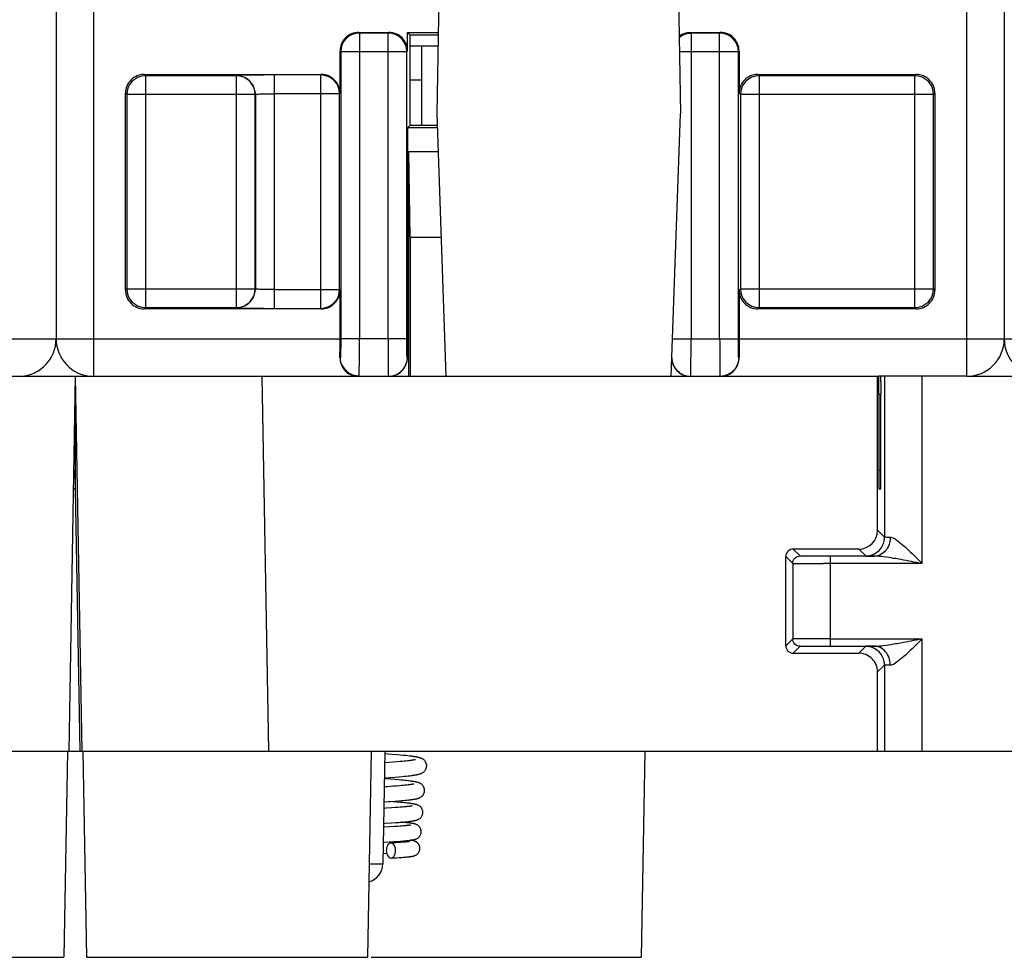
# Model space of a CAD drawing. Header units: millimetres. Extents: x 0 to 841, y 0 to 594.
# Tile 195 of 237: x 582 to 608, y 438 to 463. Entities that reach past the tile are written whole.
import ezdxf

# ---------------------------------------------------------------- set-up
doc = ezdxf.new("R2010")
doc.units = ezdxf.units.MM
doc.header["$LTSCALE"] = 46.255
doc.layers.get('0').update_dxf_attribs({"linetype": 'CONTINUOUS'})

msp = doc.modelspace()

# ---------------------------------------------------------------- linework, layer by layer
at = {"color": 7, "linetype": 'CONTINUOUS'}
for p, q in [((582.60941, 530.89595), (582.60941, 454.39595)), ((607.90941, 530.89595), (607.90941, 454.39595)), ((592.82262, 463.49835), (592.76851, 460.39835)), ((599.2144, 463.49835), (599.26851, 460.39835)), ((590.68541, 462.56989), (591.48546, 462.56989)), ((591.98541, 462.06984), (591.98549, 462.56989)), ((591.98548, 462.56989), (592.80642, 462.56989)), ((592.05941, 462.49595), (591.98548, 462.56989)), ((592.80513, 462.49595), (592.05941, 462.49595)), ((592.05941, 460.09595), (592.05941, 462.49595)), ((599.53334, 462.56989), (600.33338, 462.56989)), ((592.79993, 462.19835), (592.05941, 462.19835)), ((592.36351, 462.19835), (592.36351, 460.09595)), ((590.18549, 460.94587), (590.18549, 462.06997)), ((600.83334, 462.06997), (600.83334, 460.94587)), ((584.95918, 461.44579), (589.68553, 461.44579)), ((601.33326, 461.44579), (605.55962, 461.44579)), ((592.36351, 461.29835), (592.05941, 461.29835)), ((584.45925, 455.69588), (584.45925, 460.94587)), ((606.05957, 460.94587), (606.05957, 455.69588)), ((592.76851, 460.39835), (593.01296, 453.39835)), ((599.02407, 453.39835), (599.26851, 460.39835)), ((591.98503, 460.02165), (592.05933, 460.09595)), ((592.05933, 460.09595), (592.77907, 460.09595)), ((591.9851, 460.02166), (591.98417, 453.89706)), ((592.78167, 460.02165), (591.98503, 460.02165)), ((592.01927, 459.39595), (592.80352, 459.39595)), ((592.05941, 457.09595), (592.01927, 459.39595)), ((592.01927, 453.39595), (592.01927, 459.39595)), ((592.88383, 457.09595), (592.05941, 457.09595)), ((592.05941, 457.09595), (592.05941, 453.39595)), ((590.18549, 454.39595), (590.18549, 455.69588)), ((600.83334, 455.69588), (600.83334, 454.39595)), ((589.68557, 455.19595), (584.95921, 455.19595)), ((605.55965, 455.19595), (601.33329, 455.19595)), ((561.67588, 453.39835), (604.56114, 453.39835)), ((583.11851, 453.39835), (582.94396, 443.39835)), ((583.11851, 453.39835), (583.29306, 443.39835)), ((604.52902, 449.28783), (604.52871, 453.39835)), ((606.90941, 453.39595), (604.56114, 453.39595)), ((604.71417, 453.39835), (604.71417, 449.10269)), ((606.90941, 453.39835), (608.90941, 453.39835)), ((583.11851, 452.89835), (583.11851, 450.39835)), ((604.5634, 452.9158), (604.56372, 450.8809)), ((604.61823, 450.88089), (604.61854, 452.9158)), ((583.11851, 450.39835), (583.06615, 450.39835)), ((583.11851, 450.39835), (583.2407, 443.39834)), ((604.56597, 450.39835), (604.61605, 450.39835)), ((604.61742, 450.51007), (604.61756, 450.53868)), ((604.02907, 448.78777), (602.27905, 448.78783)), ((602.07925, 446.20909), (602.07907, 448.58779)), ((604.44854, 448.5992), (603.24852, 448.59922)), ((603.26416, 448.54033), (603.26416, 448.39922)), ((602.26417, 448.40269), (602.26417, 446.39401)), ((603.26416, 448.39922), (603.09012, 448.39927)), ((603.2777, 446.19749), (604.44591, 446.19747)), ((602.27926, 446.00909), (604.02915, 446.00912)), ((604.71417, 445.69401), (604.71417, 443.39835)), ((604.52947, 443.39835), (604.52931, 445.50915)), ((532.59287, 443.39835), (583.24089, 443.39835)), ((582.91452, 443.39835), (582.81851, 437.89835)), ((583.24835, 443.39835), (583.28541, 443.39835)), ((583.29287, 443.39835), (633.94089, 443.39835)), ((583.32251, 443.39835), (583.41851, 437.89835)), ((591.01452, 443.39835), (590.91851, 437.89835)), ((591.38275, 443.39835), (591.33023, 440.38962)), ((591.57967, 443.31049), (591.38148, 443.32566)), ((591.7063, 443.30004), (591.57967, 443.31049)), ((591.79367, 443.29234), (591.7063, 443.30004)), ((591.87448, 443.28475), (591.79367, 443.29234)), ((591.99476, 443.27227), (591.94879, 443.27724)), ((592.03791, 443.26733), (591.99476, 443.27227)), ((598.31452, 443.39835), (598.21851, 437.89835)), ((591.49908, 443.0937), (591.37727, 443.08467)), ((591.60427, 443.10192), (591.49908, 443.0937)), ((591.70192, 443.10999), (591.60427, 443.10192)), ((591.79156, 443.11791), (591.70192, 443.10999)), ((591.84667, 443.12309), (591.79156, 443.11791)), ((591.89798, 443.12817), (591.84667, 443.12309)), ((591.94539, 443.13316), (591.89798, 443.12817)), ((591.98891, 443.13803), (591.94539, 443.13316)), ((592.02851, 443.14278), (591.98891, 443.13803)), ((591.90049, 442.7273), (591.95192, 442.73249)), ((591.95192, 442.73249), (591.99996, 442.73763)), ((591.99996, 442.73763), (592.04469, 442.74273)), ((592.04469, 442.74273), (592.08619, 442.7478)), ((591.52804, 442.64622), (591.36981, 442.65747)), ((591.37028, 442.68396), (591.51942, 442.69493)), ((591.51942, 442.69493), (591.66021, 442.70598)), ((591.64925, 442.63702), (591.52804, 442.64622)), ((591.69281, 442.46663), (591.59959, 442.45936)), ((591.73322, 442.63024), (591.64925, 442.63702)), ((591.66021, 442.70598), (591.75682, 442.71409)), ((591.77788, 442.47374), (591.69281, 442.46663)), ((591.8112, 442.62354), (591.73322, 442.63024)), ((591.75682, 442.71409), (591.84562, 442.72206)), ((591.82997, 442.47839), (591.77788, 442.47374)), ((591.85987, 442.61913), (591.8112, 442.62354)), ((591.87835, 442.48295), (591.82997, 442.47839)), ((591.84562, 442.72206), (591.90049, 442.7273)), ((591.90591, 442.61474), (591.85987, 442.61913)), ((591.92299, 442.48743), (591.87835, 442.48295)), ((591.94933, 442.61037), (591.90591, 442.61474)), ((591.96383, 442.4918), (591.92299, 442.48743)), ((592.00088, 442.49607), (591.96383, 442.4918)), ((591.4267, 442.44689), (591.36607, 442.44276)), ((591.61412, 442.04239), (591.49009, 442.05099)), ((591.53292, 442.0541), (591.65848, 442.06342)), ((591.69927, 442.0361), (591.61412, 442.04239)), ((591.65848, 442.06342), (591.74546, 442.07033)), ((591.77777, 442.02992), (591.69927, 442.0361)), ((591.74546, 442.07033), (591.82598, 442.07717)), ((591.84976, 442.02383), (591.77777, 442.02992)), ((591.82598, 442.07717), (591.87598, 442.08168)), ((591.89423, 442.01981), (591.84976, 442.02383)), ((591.87598, 442.08168), (591.92302, 442.08617)), ((591.93594, 442.01582), (591.89423, 442.01981)), ((591.92302, 442.08617), (591.9671, 442.09063)), ((591.97497, 442.01183), (591.93594, 442.01582)), ((591.9671, 442.09063), (592.00823, 442.09506)), ((592.00823, 442.09506), (592.04647, 442.09947)), ((591.41315, 441.87416), (591.35608, 441.8706)), ((591.55609, 441.88355), (591.41315, 441.87416)), ((591.65889, 441.89082), (591.55609, 441.88355)), ((591.72903, 441.89613), (591.65889, 441.89082)), ((591.79318, 441.9013), (591.72903, 441.89613)), ((591.85145, 441.90635), (591.79318, 441.9013)), ((591.88708, 441.90964), (591.85145, 441.90635)), ((591.92018, 441.91287), (591.88708, 441.90964)), ((591.95076, 441.91604), (591.92018, 441.91287)), ((591.97885, 441.91915), (591.95076, 441.91604)), ((592.00446, 441.92218), (591.97885, 441.91915)), ((591.34909, 441.47001), (591.38992, 441.47252)), ((591.38992, 441.47252), (591.55394, 441.48309)), ((591.55394, 441.48309), (591.6717, 441.4913)), ((591.6717, 441.4913), (591.75218, 441.49734)), ((591.75218, 441.49734), (591.82605, 441.50328)), ((591.83911, 441.49934), (591.80816, 441.50181)), ((591.82605, 441.50328), (591.87169, 441.5072)), ((591.88204, 441.49574), (591.83911, 441.49934)), ((591.87169, 441.5072), (591.9145, 441.51109)), ((591.92166, 441.4922), (591.88204, 441.49574)), ((591.9145, 441.51109), (591.95453, 441.51496)), ((591.95812, 441.48872), (591.92166, 441.4922)), ((591.95453, 441.51496), (591.99188, 441.51882)), ((591.99188, 441.51882), (592.02662, 441.52268)), ((591.63657, 441.38555), (591.51814, 441.37807)), ((591.7222, 441.39142), (591.63657, 441.38555)), ((591.78097, 441.39576), (591.7222, 441.39142)), ((591.83495, 441.40004), (591.78097, 441.39576)), ((591.86822, 441.40286), (591.83495, 441.40004)), ((591.89924, 441.40564), (591.86822, 441.40286)), ((591.92798, 441.40838), (591.89924, 441.40564)), ((591.95438, 441.41107), (591.92798, 441.40838)), ((591.97842, 441.4137), (591.95438, 441.41107)), ((591.34032, 440.96768), (591.49326, 440.97636)), ((591.49326, 440.97636), (591.6199, 440.98412)), ((591.58825, 440.94848), (591.54063, 440.94584)), ((591.67646, 440.95364), (591.58825, 440.94848)), ((591.6199, 440.98412), (591.70683, 440.98986)), ((591.7553, 440.95867), (591.67646, 440.95364)), ((591.70683, 440.98986), (591.78648, 440.99554)), ((591.80826, 440.96234), (591.7553, 440.95867)), ((591.78648, 440.99554), (591.83543, 440.99929)), ((591.85595, 440.96592), (591.80826, 440.96234)), ((591.83543, 440.99929), (591.88105, 441.00301)), ((591.88482, 440.96825), (591.85595, 440.96592)), ((591.88105, 441.00301), (591.92336, 441.0067)), ((591.91137, 440.97054), (591.88482, 440.96825)), ((591.93561, 440.97277), (591.91137, 440.97054)), ((591.92336, 441.0067), (591.96236, 441.01037)), ((591.95753, 440.97494), (591.93561, 440.97277)), ((591.97716, 440.97704), (591.95753, 440.97494)), ((591.96236, 441.01037), (591.99811, 441.01401)), ((591.3352, 440.67457), (591.42974, 440.66964)), ((591.54863, 440.54606), (591.58426, 440.54801)), ((591.58426, 440.54801), (591.69418, 440.55436)), ((591.69418, 440.55436), (591.7669, 440.55895)), ((591.7669, 440.55895), (591.83184, 440.5634)), ((591.83184, 440.5634), (591.87107, 440.5663)), ((591.87107, 440.5663), (591.90724, 440.56915)), ((591.90724, 440.56915), (591.9405, 440.57197)), ((591.9405, 440.57197), (591.97102, 440.57476)), ((591.97102, 440.57476), (591.99899, 440.57753)), ((568.01851, 437.89835), (582.81851, 437.89835)), ((583.41851, 437.89835), (590.91851, 437.89835)), ((591.02024, 437.89835), (598.21851, 437.89835))]:
    msp.add_line(p, q, dxfattribs=at)
at = {"color": 9, "linetype": 'CONTINUOUS'}
for p, q in [((583.60941, 530.89595), (583.60941, 453.39835)), ((606.90941, 453.39595), (606.90941, 530.89595)), ((590.70308, 462.55229), (590.68541, 462.56989)), ((590.70302, 462.55229), (590.70302, 454.39595)), ((591.46786, 462.55229), (590.70308, 462.55229)), ((591.46786, 462.55229), (591.48546, 462.56989)), ((591.46788, 462.05236), (591.46788, 462.55229)), ((599.551, 462.55229), (599.53334, 462.56989)), ((599.55095, 462.55229), (599.55095, 462.05236)), ((600.31578, 462.55229), (599.551, 462.55229)), ((600.31578, 462.55229), (600.33338, 462.56989)), ((600.3158, 454.39595), (600.3158, 462.55229)), ((590.18549, 462.06997), (590.2031, 462.05236)), ((591.4673, 462.05236), (590.2031, 462.05236)), ((590.2031, 462.05236), (590.2031, 454.39595)), ((591.4673, 454.39595), (591.4673, 462.05236)), ((591.9678, 462.05228), (591.46788, 462.05236)), ((591.96664, 454.39588), (591.9678, 462.05224)), ((591.98541, 462.06984), (591.9678, 462.05224)), ((599.55095, 462.05236), (599.23964, 462.05231)), ((600.81573, 462.05236), (599.55153, 462.05236)), ((599.55153, 462.05236), (599.55153, 454.39595)), ((600.83334, 462.06997), (600.81573, 462.05236)), ((600.81573, 454.39595), (600.81573, 462.05236)), ((584.9943, 461.41074), (584.95918, 461.44579)), ((584.99424, 461.41074), (584.99424, 455.23101)), ((587.42035, 461.41074), (584.9943, 461.41074)), ((587.42035, 461.41074), (587.42588, 461.41627)), ((587.42037, 455.23101), (587.42037, 461.41074)), ((589.67317, 461.43343), (588.42576, 461.43342)), ((588.42576, 461.43342), (588.42576, 455.20832)), ((589.67317, 461.43343), (589.68553, 461.44579)), ((589.6732, 455.20832), (589.6732, 461.43343)), ((601.36838, 461.41074), (601.33326, 461.44579)), ((601.36832, 461.41074), (601.36832, 455.23101)), ((605.52456, 461.41074), (601.36838, 461.41074)), ((605.52456, 461.41074), (605.55962, 461.44579)), ((605.52459, 455.23101), (605.52459, 461.41074)), ((584.45925, 460.94587), (584.49432, 460.91081)), ((587.9203, 460.91081), (584.49432, 460.91081)), ((584.49432, 460.91081), (584.49432, 455.73094)), ((587.92584, 460.91635), (587.9203, 460.91081)), ((587.9203, 455.73094), (587.9203, 460.91081)), ((587.92584, 460.91635), (587.92584, 455.7254)), ((590.17312, 460.9335), (588.42576, 460.9335)), ((590.18549, 460.94587), (590.17312, 460.9335)), ((590.17312, 455.70825), (590.17312, 460.9335)), ((600.83334, 460.94587), (600.8684, 460.91081)), ((606.02451, 460.91081), (600.8684, 460.91081)), ((600.8684, 460.91081), (600.8684, 455.73094)), ((606.05957, 460.94587), (606.02451, 460.91081)), ((606.02451, 455.73094), (606.02451, 460.91081)), ((584.45925, 455.69588), (584.49432, 455.73094)), ((584.49432, 455.73094), (587.9203, 455.73094)), ((587.92584, 455.7254), (587.9203, 455.73094)), ((588.42576, 455.70825), (590.17312, 455.70825)), ((590.18549, 455.69588), (590.17312, 455.70825)), ((600.83334, 455.69588), (600.8684, 455.73094)), ((600.8684, 455.73094), (606.02451, 455.73094)), ((606.05957, 455.69588), (606.02451, 455.73094)), ((584.99427, 455.23101), (584.95921, 455.19595)), ((584.99427, 455.23101), (587.42031, 455.23101)), ((587.42031, 455.23101), (587.42591, 455.22548)), ((588.42576, 455.20832), (589.67314, 455.20832)), ((589.67314, 455.20832), (589.68557, 455.19595)), ((601.36835, 455.23101), (601.33329, 455.19595)), ((601.36835, 455.23101), (605.52453, 455.23101)), ((605.52453, 455.23101), (605.55965, 455.19595)), ((575.53334, 454.39595), (590.18549, 454.39595)), ((591.96664, 454.39588), (590.2031, 454.39595)), ((599.0589, 454.39588), (600.81573, 454.39595)), ((600.83334, 454.39595), (615.48549, 454.39595)), ((590.19437, 453.89595), (590.18315, 453.89595)), ((591.98417, 453.89706), (591.97529, 453.89588)), ((600.83567, 453.89595), (600.82446, 453.89595)), ((588.2823, 443.39835), (588.10775, 453.39835)), ((605.71416, 453.39835), (605.71416, 448.39922)), ((604.5634, 452.9158), (604.61854, 452.9158)), ((583.24942, 443.39836), (583.11851, 450.89835)), ((604.61823, 450.88089), (604.56372, 450.88089)), ((604.71417, 449.10269), (604.52902, 449.28783)), ((602.46416, 448.60269), (602.27904, 448.78782)), ((604.02908, 448.78778), (604.21417, 448.60269)), ((602.07907, 448.58779), (602.26417, 448.40269)), ((603.26416, 448.59922), (603.26416, 448.54033)), ((605.71416, 448.39922), (603.26416, 448.39922)), ((603.26416, 448.39922), (603.26416, 446.19748)), ((602.07925, 446.20909), (602.26417, 446.39401)), ((602.46416, 446.194), (602.27928, 446.00912)), ((603.26416, 446.39747), (605.71416, 446.39747)), ((604.02926, 446.00909), (604.21417, 446.194)), ((605.71416, 446.39747), (605.71416, 443.39835)), ((604.71417, 445.69401), (604.52931, 445.50915)), ((591.0325, 440.3861), (590.95969, 440.38613))]:
    msp.add_line(p, q, dxfattribs=at)
at = {"color": 7, "linetype": 'CONTINUOUS'}
for points in [[(590.2416, 453.69329), (590.24679, 453.68257), (590.25834, 453.66077), (590.27129, 453.63898), (590.28566, 453.61741), (590.3014, 453.5963), (590.31852, 453.57574), (590.33706, 453.55586), (590.35686, 453.53693), (590.37784, 453.51905), (590.39999, 453.50224), (590.42326, 453.48655), (590.44754, 453.47207), (590.47281, 453.45884), (590.49916, 453.44686), (590.52654, 453.43623), (590.55486, 453.42706), (590.58418, 453.41942), (590.61443, 453.41344), (590.6455, 453.40926), (590.67739, 453.40704), (590.69463, 453.40671)], [(591.94879, 443.27724), (591.92474, 443.27974), (591.87448, 443.28475)], [(592.49759, 443.00431), (592.4971, 443.01824), (592.49381, 443.04303), (592.48752, 443.06736), (592.47849, 443.09061), (592.46738, 443.11172), (592.45473, 443.13049), (592.44085, 443.14705), (592.42646, 443.16111), (592.41213, 443.17282), (592.39805, 443.18262), (592.3844, 443.19081), (592.37147, 443.1976), (592.35925, 443.20328), (592.34738, 443.20821), (592.33588, 443.21252), (592.32475, 443.2163), (592.31357, 443.21979), (592.30227, 443.22304), (592.29088, 443.22606), (592.27915, 443.22897), (592.26702, 443.23177), (592.25451, 443.23449), (592.24149, 443.23715), (592.22792, 443.23976), (592.2138, 443.24234), (592.19908, 443.2449), (592.18373, 443.24743), (592.16775, 443.24995), (592.15114, 443.25246), (592.1339, 443.25495), (592.11602, 443.25744), (592.09748, 443.25991), (592.07829, 443.26239), (592.03791, 443.26733)], [(592.20183, 443.17197), (592.20131, 443.1718), (592.19882, 443.17107), (592.19488, 443.17), (592.18979, 443.16873), (592.18359, 443.16727), (592.17619, 443.16565), (592.16777, 443.16392), (592.15833, 443.1621), (592.14783, 443.16018), (592.13635, 443.15819), (592.12389, 443.15613), (592.11043, 443.15402), (592.09599, 443.15186), (592.08059, 443.14965), (592.0642, 443.1474), (592.04684, 443.14511), (592.02851, 443.14278)], [(592.08619, 442.7478), (592.10576, 442.75033), (592.12456, 442.75286), (592.14263, 442.75539), (592.15998, 442.75792), (592.17661, 442.76047), (592.19259, 442.76303), (592.20792, 442.76561), (592.22262, 442.76822), (592.23679, 442.77088), (592.25043, 442.77359), (592.26355, 442.77636), (592.27631, 442.77925), (592.2887, 442.78225), (592.30074, 442.7854), (592.31262, 442.78877), (592.32429, 442.79237), (592.33584, 442.79628), (592.34766, 442.8007), (592.35975, 442.80573), (592.3721, 442.81149), (592.38504, 442.81831), (592.39858, 442.82648), (592.41246, 442.83617), (592.42653, 442.84768), (592.44058, 442.86139), (592.45414, 442.87744), (592.46659, 442.89567), (592.47761, 442.91618), (592.4867, 442.93883), (592.49321, 442.96271), (592.49685, 442.98728), (592.49759, 443.00438)], [(592.00963, 442.60384), (591.99016, 442.60602), (591.94933, 442.61037)], [(592.15307, 442.52065), (592.15235, 442.52043), (592.15007, 442.5198), (592.1463, 442.51883), (592.14137, 442.51767), (592.13534, 442.51635), (592.12812, 442.51487), (592.11987, 442.51328), (592.11061, 442.51161), (592.1003, 442.50985), (592.08901, 442.50803), (592.07675, 442.50615), (592.0635, 442.50421), (592.04929, 442.50224), (592.03412, 442.50022), (592.01797, 442.49816), (592.00088, 442.49607)], [(592.443, 442.34923), (592.44256, 442.36238), (592.43944, 442.38672), (592.43342, 442.41059), (592.42473, 442.43344), (592.41397, 442.45432), (592.40156, 442.4731), (592.38782, 442.48976), (592.37351, 442.50393), (592.35919, 442.51574), (592.34505, 442.52563), (592.33141, 442.53381), (592.31863, 442.54049), (592.30665, 442.54601), (592.29511, 442.55074), (592.28406, 442.55481), (592.27349, 442.55834), (592.26296, 442.56155), (592.25238, 442.56452), (592.2418, 442.56726), (592.23096, 442.56987), (592.21978, 442.57239), (592.20829, 442.57481), (592.19635, 442.57717), (592.18392, 442.57949), (592.171, 442.58178), (592.15753, 442.58404), (592.14348, 442.58628), (592.12885, 442.5885), (592.11363, 442.59072), (592.0978, 442.59292), (592.08136, 442.59512), (592.06432, 442.59731), (592.0467, 442.59949), (592.00963, 442.60384)], [(591.59959, 442.45936), (591.46298, 442.44942), (591.4267, 442.44689)], [(592.04647, 442.09947), (592.06453, 442.10167), (592.0819, 442.10388), (592.09858, 442.10608), (592.11461, 442.10829), (592.13, 442.11051), (592.14475, 442.11274), (592.15893, 442.11499), (592.17254, 442.11726), (592.1856, 442.11957), (592.19821, 442.12192), (592.21037, 442.12434), (592.2221, 442.12682), (592.23356, 442.12942), (592.24476, 442.13215), (592.25572, 442.13504), (592.26664, 442.13818), (592.27749, 442.14158), (592.28835, 442.14533), (592.29961, 442.14964), (592.31129, 442.15464), (592.32335, 442.16046), (592.33603, 442.1674), (592.34933, 442.17577), (592.36298, 442.18574), (592.37667, 442.19751), (592.39017, 442.21139), (592.40307, 442.22751), (592.41477, 442.24557), (592.42494, 442.26556), (592.43324, 442.28737), (592.43915, 442.31031), (592.4424, 442.33395), (592.443, 442.34928)], [(591.35907, 442.0421), (591.3618, 442.04228), (591.53292, 442.0541)], [(592.39425, 441.76415), (592.39405, 441.77308), (592.39169, 441.79584), (592.38669, 441.81856), (592.37912, 441.84076), (592.36934, 441.86161), (592.35752, 441.88102), (592.34393, 441.89872), (592.32944, 441.91395), (592.31456, 441.92679), (592.29952, 441.93761), (592.285, 441.94645), (592.27148, 441.95351), (592.25885, 441.95924), (592.2468, 441.96405), (592.23544, 441.96807), (592.22472, 441.97148), (592.21405, 441.97456), (592.2033, 441.97739), (592.19257, 441.97998), (592.18152, 441.98244), (592.17007, 441.98481), (592.15826, 441.98709), (592.14597, 441.98931), (592.13316, 441.99149), (592.11984, 441.99362), (592.10599, 441.99572), (592.09163, 441.99779), (592.07675, 441.99983), (592.06129, 442.00185), (592.04524, 442.00386), (592.02862, 442.00586), (592.01137, 442.00786), (591.97497, 442.01183)], [(592.11022, 441.93926), (592.1104, 441.93932), (592.11013, 441.93924), (592.10866, 441.93884), (592.10628, 441.93825), (592.10302, 441.93749), (592.09881, 441.93658), (592.09382, 441.93556), (592.08804, 441.93445), (592.08146, 441.93326), (592.07417, 441.93201), (592.06618, 441.93071), (592.05748, 441.92936), (592.04814, 441.92798), (592.03817, 441.92657), (592.02756, 441.92513), (592.01632, 441.92367), (592.00446, 441.92218)], [(592.02662, 441.52268), (592.04304, 441.52461), (592.05884, 441.52655), (592.07406, 441.5285), (592.08871, 441.53047), (592.10278, 441.53245), (592.11631, 441.53445), (592.12931, 441.53648), (592.14178, 441.53853), (592.15378, 441.54063), (592.1653, 441.54278), (592.17638, 441.54499), (592.18717, 441.54729), (592.19763, 441.5497), (592.20785, 441.55225), (592.21815, 441.55504), (592.22852, 441.55813), (592.23901, 441.56157), (592.25006, 441.56561), (592.26171, 441.5704), (592.27387, 441.57606), (592.28677, 441.58294), (592.30044, 441.59138), (592.31453, 441.60156), (592.32865, 441.61367), (592.34261, 441.62811), (592.35587, 441.64496), (592.36762, 441.6636), (592.37757, 441.68387), (592.38549, 441.70568), (592.39096, 441.72828), (592.39382, 441.75119), (592.39425, 441.76419)], [(592.35133, 441.24908), (592.35103, 441.25994), (592.34837, 441.28304), (592.3431, 441.30567), (592.3354, 441.32743), (592.32566, 441.34768), (592.31409, 441.36635), (592.30099, 441.38325), (592.28711, 441.39779), (592.27292, 441.41008), (592.25865, 441.42043), (592.24488, 441.42891), (592.23202, 441.43571), (592.22001, 441.44124), (592.20868, 441.44581), (592.19818, 441.44957), (592.18843, 441.4527), (592.1789, 441.45547), (592.16949, 441.45796), (592.16029, 441.46019), (592.15092, 441.46229), (592.14132, 441.46428), (592.13152, 441.46618), (592.12135, 441.46802), (592.11075, 441.46982), (592.09974, 441.47159), (592.08822, 441.47333), (592.07617, 441.47505), (592.06358, 441.47677), (592.05041, 441.47847), (592.03666, 441.48018), (592.0223, 441.48187), (592.00728, 441.48358), (591.99159, 441.48528), (591.95812, 441.48872)], [(592.073, 441.42769), (592.07347, 441.42783), (592.074, 441.42799), (592.0732, 441.42778), (592.07145, 441.42736), (592.0688, 441.42678), (592.06516, 441.42603), (592.06075, 441.42518), (592.0556, 441.42425), (592.04967, 441.42324), (592.04305, 441.42217), (592.03576, 441.42106), (592.02778, 441.41991), (592.01917, 441.41872), (592.00992, 441.4175), (592.00003, 441.41626), (591.98953, 441.41499), (591.97842, 441.4137)], [(591.51814, 441.37807), (591.36003, 441.3689), (591.34731, 441.3682)], [(592.06035, 441.02128), (592.07413, 441.02311), (592.08725, 441.02495), (592.09973, 441.02682), (592.1117, 441.02871), (592.12314, 441.03066), (592.1341, 441.03265), (592.14477, 441.03474), (592.15513, 441.03695), (592.16525, 441.03929), (592.17549, 441.04189), (592.1858, 441.04478), (592.19626, 441.04805), (592.20743, 441.05197), (592.21948, 441.05678), (592.23218, 441.0626), (592.24545, 441.06964), (592.2594, 441.07829), (592.27362, 441.08869), (592.28731, 441.1006), (592.30008, 441.1139), (592.31196, 441.12883), (592.32278, 441.14545), (592.33221, 441.1635), (592.3401, 441.1831), (592.34632, 441.20488), (592.35029, 441.22896), (592.35133, 441.24911)], [(592.04387, 440.98661), (592.04322, 440.98646), (592.04167, 440.98613), (592.03916, 440.98562), (592.03591, 440.98502), (592.03196, 440.98433), (592.02727, 440.98357), (592.02195, 440.98275), (592.01601, 440.98188), (592.00942, 440.98097), (592.00224, 440.98003), (591.99447, 440.97906), (591.9861, 440.97806), (591.97716, 440.97704)], [(591.99811, 441.01401), (592.0148, 441.01583), (592.03072, 441.01764), (592.0459, 441.01946), (592.06035, 441.02128)], [(592.31424, 440.80401), (592.31371, 440.81836), (592.31051, 440.84208), (592.3048, 440.86445), (592.29698, 440.88529), (592.28736, 440.90454), (592.27615, 440.92219), (592.26368, 440.93806), (592.25038, 440.95192), (592.23648, 440.96393), (592.2223, 440.97419), (592.20851, 440.98263), (592.19546, 440.98945), (592.18313, 440.99499), (592.17151, 440.99953), (592.16079, 441.00319), (592.15082, 441.0062), (592.14112, 441.00882), (592.13167, 441.01112), (592.12245, 441.01316), (592.11308, 441.01506), (592.10349, 441.01685), (592.0937, 441.01854), (592.0835, 441.02018), (592.07282, 441.02179), (592.06863, 441.02238)], [(591.99899, 440.57753), (592.01206, 440.57892), (592.02459, 440.58031), (592.03659, 440.58171), (592.04807, 440.58311), (592.0591, 440.58454), (592.0697, 440.586), (592.07986, 440.58747), (592.08965, 440.58899), (592.09906, 440.59055), (592.10813, 440.59217), (592.11703, 440.59388), (592.12572, 440.59568), (592.13428, 440.59762), (592.1431, 440.59981), (592.1521, 440.60228), (592.16139, 440.60511), (592.17155, 440.60858), (592.18269, 440.61291), (592.19464, 440.61824), (592.20751, 440.62488), (592.22139, 440.63328), (592.23582, 440.64362), (592.25003, 440.65581), (592.26371, 440.67004), (592.27655, 440.68643), (592.28794, 440.70454), (592.29758, 440.72412), (592.30529, 440.74515), (592.31075, 440.76722), (592.31374, 440.79002), (592.31424, 440.80403)]]:
    msp.add_lwpolyline(points, dxfattribs=at)
at = {"color": 9, "linetype": 'CONTINUOUS'}
for centre, radius, start, end in [((590.70315, 462.0523), 0.49999, 90.011579, 179.983597), ((591.46775, 462.0523), 0.49999, 0.001993, 89.988435), ((600.31567, 462.0523), 0.49999, 0.016403, 89.988421), ((584.99437, 460.91075), 0.49999, 90.011579, 179.983597), ((587.42024, 460.91075), 0.49999, 0.016403, 89.988421), ((589.67306, 460.93344), 0.49999, 0.016403, 89.988421), ((601.36846, 460.91075), 0.49999, 90.011579, 179.983597), ((605.52445, 460.91075), 0.49999, 0.016403, 89.988421), ((584.99437, 455.731), 0.49999, 180.016403, 269.988421), ((587.42024, 455.731), 0.49999, 270.011579, 359.983597), ((589.67306, 455.70831), 0.49999, 270.011579, 359.983597), ((601.36846, 455.731), 0.49999, 180.016403, 269.988421), ((605.52445, 455.731), 0.49999, 270.011579, 359.983597), ((671.57778, 454.30928), 80.11097, 179.938014, 180.4437312), ((525.92517, 454.28772), 73.62687, 359.5339588, 0.0842282), ((693.84614, 454.38047), 93.53034, 179.9905153, 180.4236836)]:
    msp.add_arc(centre, radius, start, end, dxfattribs=at)
at = {"color": 7, "linetype": 'CONTINUOUS'}
for centre, radius, start, end in [((590.68535, 462.07007), 0.49982, 89.993075, 135.003312), ((591.48554, 462.07007), 0.49982, 359.966053, 90.006002), ((600.33347, 462.07007), 0.49982, 44.996688, 90.006925), ((581.60941, 454.39595), 1, 273.14402, 360), ((583.60941, 454.39595), 1, 180, 266.85598), ((537.88606, 454.39056), 52.29943, 359.458138, 0.005908), ((649.52178, 454.37367), 48.68845, 179.97378, 180.562175), ((606.90941, 454.39595), 1, 270, 360), ((608.90941, 454.39595), 1, 180, 270), ((590.68071, 453.88824), 0.49715, 203.645641, 221.80726), ((590.67541, 453.8842), 0.49051, 221.868008, 224.174441), ((590.67378, 453.88292), 0.48844, 224.199451, 239.00098), ((600.34618, 453.88165), 0.48677, 301.058469, 315.822875), ((600.33963, 453.88732), 0.4954, 315.873775, 336.382614), ((590.6686, 453.87436), 0.47844, 239.004827, 264.376761), ((600.34998, 453.87485), 0.47898, 280.392635, 301.088867), ((694.99034, 452.91134), 90.3718, 179.7802082, 179.9971742), ((529.09267, 450.85651), 75.52556, 359.7588834, 0.018499), ((604.02917, 449.28772), 0.49985, 270.016486, 0.013009), ((603.14574, 625.59841), 177.19915, 269.8101455, 269.982015), ((603.24697, 213.60601), 232.79146, 89.9957697, 90.169431), ((604.02925, 445.50905), 0.50007, 45.002922, 90.011368), ((590.83031, 440.39835), 0.5, 284.287767, 358.999902)]:
    msp.add_arc(centre, radius, start, end, dxfattribs=at)
for centre, major_axis, ratio, start_param, end_param in [((590.68557, 462.06981), (0.35366, -0.35366), 0.99969546, 3.14159265, 3.92683852), ((600.33326, 462.06981), (0.35366, 0.35366), 0.99969546, -0.78524587, 0), ((584.95933, 460.94572), (0.35366, -0.35366), 0.99969546, 3.14159265, 3.92683852), ((589.68541, 460.94572), (-0.35366, -0.35366), 0.99969546, 2.35634678, 3.14159265), ((601.33341, 460.94572), (0.35366, -0.35366), 0.99969546, 3.14159265, 3.92683852), ((605.5595, 460.94572), (-0.35366, -0.35366), 0.99969546, 2.35634678, 3.14159265), ((584.95933, 455.69603), (0.35366, 0.35366), 0.99969546, 2.35634678, 3.14159265), ((605.5595, 455.69603), (-0.35366, 0.35366), 0.99969546, 3.14159265, 3.92683852), ((604.56114, 452.89835), (0, 0.5), 0.004512, -1.53588974, -0.09921274), ((604.56597, 450.89835), (0, 0.5), 0.004512, 1.60570291, 3.14159265), ((604.0293, 445.50914), (0.47435, -0.15811), 0.9999048, 0.32178749, 1.10717614)]:
    msp.add_ellipse(centre, major_axis=major_axis, ratio=ratio, start_param=start_param, end_param=end_param, dxfattribs=at)
for points in [[(599.23208, 462.46892), (599.3166, 462.53274), (599.42744, 462.5699), (599.53335, 462.56989)], [(599.03859, 453.83199), (599.05275, 453.72535), (599.10501, 453.61848), (599.18109, 453.54242)], [(599.29372, 453.46336), (599.35522, 453.42812), (599.42564, 453.40529), (599.49618, 453.39833)], [(600.52005, 453.43637), (600.47304, 453.41638), (600.42245, 453.40326), (600.37162, 453.39827)], [(602.27905, 448.78783), (602.22803, 448.78783), (602.17372, 448.7653), (602.13764, 448.72922)], [(602.13764, 448.72922), (602.10156, 448.69313), (602.07907, 448.63881), (602.07907, 448.58778)], [(602.26417, 448.40269), (602.26417, 448.45372), (602.28667, 448.50803), (602.32275, 448.54411)], [(602.32275, 448.54411), (602.35883, 448.58019), (602.41314, 448.60269), (602.46417, 448.60269)], [(602.07925, 446.2091), (602.07926, 446.15807), (602.10176, 446.10375), (602.13784, 446.06768)], [(602.32275, 446.25258), (602.28667, 446.28866), (602.26417, 446.34298), (602.26417, 446.39401)], [(602.46416, 446.194), (602.41314, 446.194), (602.35883, 446.2165), (602.32275, 446.25258)], [(602.13784, 446.06768), (602.17393, 446.0316), (602.22824, 446.00909), (602.27926, 446.00909)]]:
    msp.add_open_spline(points, degree=3, dxfattribs=at)
at = {"color": 9, "linetype": 'CONTINUOUS'}
for points in [[(599.23282, 462.43788), (599.31976, 462.5096), (599.43828, 462.55226), (599.55098, 462.55228)], [(590.23799, 453.69168), (590.20955, 453.75523), (590.19437, 453.82633), (590.19437, 453.89595)], [(591.52265, 453.39836), (591.63489, 453.40943), (591.74905, 453.46266), (591.82881, 453.5424)], [(599.19001, 453.54239), (599.22074, 453.51166), (599.256, 453.48496), (599.29372, 453.46336)], [(600.67803, 453.5424), (600.63319, 453.49755), (600.57841, 453.46119), (600.52005, 453.43637)]]:
    msp.add_open_spline(points, degree=3, dxfattribs=at)
at = {"color": 7, "linetype": 'CONTINUOUS'}
for points, knots in [([(584.95918, 461.44579), (584.89405, 461.4458), (584.76166, 461.42271), (584.65172, 461.34543), (584.60567, 461.29938)], [0, 0, 0, 0, 0.50000104, 1, 1, 1, 1]), ([(590.03907, 461.29938), (589.99303, 461.34543), (589.88308, 461.42271), (589.75069, 461.4458), (589.68557, 461.44579)], [0, 0, 0, 0, 0.49999896, 1, 1, 1, 1]), ([(601.33326, 461.44579), (601.26814, 461.4458), (601.13575, 461.42271), (601.0258, 461.34543), (600.97975, 461.29938)], [0, 0, 0, 0, 0.50000104, 1, 1, 1, 1]), ([(605.91316, 461.29938), (605.86711, 461.34543), (605.75716, 461.42271), (605.62477, 461.4458), (605.55965, 461.44579)], [0, 0, 0, 0, 0.49999896, 1, 1, 1, 1]), ([(590.03907, 455.34237), (590.08512, 455.38842), (590.1624, 455.49836), (590.18549, 455.63076), (590.18549, 455.69588)], [0, 0, 0, 0, 0.49999929, 1, 1, 1, 1]), ([(600.83334, 455.69588), (600.83334, 455.63076), (600.85642, 455.49836), (600.9337, 455.38842), (600.97975, 455.34237)], [0, 0, 0, 0, 0.50000071, 1, 1, 1, 1]), ([(584.60567, 455.34237), (584.65172, 455.29632), (584.76166, 455.21904), (584.89405, 455.19595), (584.95918, 455.19595)], [0, 0, 0, 0, 0.49999896, 1, 1, 1, 1]), ([(589.68557, 455.19595), (589.75069, 455.19595), (589.88308, 455.21904), (589.99303, 455.29632), (590.03907, 455.34237)], [0, 0, 0, 0, 0.50000104, 1, 1, 1, 1]), ([(600.97975, 455.34237), (601.0258, 455.29632), (601.13575, 455.21904), (601.26814, 455.19595), (601.33326, 455.19595)], [0, 0, 0, 0, 0.49999896, 1, 1, 1, 1]), ([(605.55965, 455.19595), (605.62477, 455.19595), (605.75716, 455.21904), (605.86711, 455.29632), (605.91316, 455.34237)], [0, 0, 0, 0, 0.50000104, 1, 1, 1, 1]), ([(590.18315, 453.89595), (590.18296, 453.87713), (590.18634, 453.80639), (590.20448, 453.73641), (590.2253, 453.68885)], [0, 0, 0, 0, 0.26611564, 1, 1, 1, 1]), ([(591.8377, 453.54239), (591.8841, 453.58879), (591.95907, 453.70126), (591.98478, 453.83387), (591.98464, 453.8995)], [0, 0, 0, 0, 0.49994588, 1, 1, 1, 1]), ([(600.79353, 453.68885), (600.80022, 453.70412), (600.82522, 453.77032), (600.83622, 453.84189), (600.83567, 453.89595)], [0, 0, 0, 0, 0.23567098, 1, 1, 1, 1]), ([(591.5341, 453.39818), (591.59079, 453.4033), (591.70378, 453.43289), (591.79743, 453.50214), (591.8377, 453.54239)], [0, 0, 0, 0, 0.49995556, 1, 1, 1, 1]), ([(599.18109, 453.54242), (599.22191, 453.50162), (599.31708, 453.43156), (599.43194, 453.40246), (599.48946, 453.39778)], [0, 0, 0, 0, 0.50003948, 1, 1, 1, 1]), ([(604.6192, 453.25802), (604.61928, 453.27573), (604.61974, 453.32176), (604.6192, 453.36784), (604.62052, 453.39614)], [0, 0, 0, 0, 0.3846824, 1, 1, 1, 1]), ([(604.61605, 450.39835), (604.61666, 450.39834), (604.61561, 450.40222), (604.6169, 450.40624), (604.61643, 450.416), (604.61707, 450.43441), (604.61707, 450.46659), (604.61734, 450.49413), (604.61742, 450.51007)], [0, 0, 0, 0, 0.01636313, 0.0649694, 0.14547202, 0.25739523, 0.57201684, 1, 1, 1, 1]), ([(602.26417, 448.40269), (602.26552, 448.40159), (602.27308, 448.40341), (602.28694, 448.40121), (602.31145, 448.40196), (602.34441, 448.40119), (602.38649, 448.40107), (602.4588, 448.40058), (602.51713, 448.40038), (602.55858, 448.40023)], [0, 0, 0, 0, 0.0177942, 0.06786825, 0.14976857, 0.2627837, 0.40582657, 0.57771619, 1, 1, 1, 1]), ([(602.55858, 446.39646), (602.51713, 446.39631), (602.4588, 446.39611), (602.38649, 446.39562), (602.34441, 446.3955), (602.31145, 446.39473), (602.28694, 446.39549), (602.27308, 446.39328), (602.26552, 446.3951), (602.26417, 446.394)], [0, 0, 0, 0, 0.4222837, 0.59417334, 0.73721623, 0.85023138, 0.93213173, 0.9822058, 1, 1, 1, 1]), ([(591.54063, 440.94575), (591.52416, 440.9449), (591.48872, 440.93033), (591.45015, 440.88366), (591.42578, 440.81954), (591.41995, 440.77114), (591.41995, 440.74595)], [0, 0, 0, 0, 0.19573449, 0.42760655, 0.70110492, 1, 1, 1, 1]), ([(591.66935, 440.74595), (591.66935, 440.77215), (591.66303, 440.82236), (591.63701, 440.8882), (591.60042, 440.92853), (591.56631, 440.94424), (591.54896, 440.94618), (591.54063, 440.94575)], [0, 0, 0, 0, 0.30100806, 0.57430237, 0.80352577, 0.90417001, 1, 1, 1, 1]), ([(591.41995, 440.74595), (591.41995, 440.71976), (591.42627, 440.66956), (591.45228, 440.60373), (591.48885, 440.5634), (591.52295, 440.54768), (591.5403, 440.54573), (591.54863, 440.54615)], [0, 0, 0, 0, 0.30099682, 0.57429022, 0.80352333, 0.90417153, 1, 1, 1, 1]), ([(591.54863, 440.54615), (591.5651, 440.547), (591.60056, 440.56156), (591.63913, 440.60823), (591.66351, 440.67235), (591.66935, 440.72077), (591.66935, 440.74595)], [0, 0, 0, 0, 0.19572827, 0.42759162, 0.70109242, 1, 1, 1, 1])]:
    msp.add_open_spline(points, degree=3, knots=knots, dxfattribs=at)
at = {"color": 9, "linetype": 'CONTINUOUS'}
for points, knots in [([(588.42576, 461.43342), (588.29949, 461.43339), (588.11605, 461.4329), (587.88246, 461.43069), (587.73346, 461.42888), (587.61083, 461.42577), (587.51804, 461.42466), (587.46117, 461.41894), (587.43267, 461.41987), (587.42588, 461.41627)], [0, 0, 0, 0, 0.3786905, 0.55007686, 0.70071223, 0.82526658, 0.91882926, 0.97695618, 1, 1, 1, 1]), ([(587.77944, 461.26988), (587.71104, 461.33827), (587.58767, 461.40325), (587.45854, 461.41628), (587.42588, 461.41627)], [0, 0, 0, 0, 0.74759256, 1, 1, 1, 1]), ([(587.92597, 460.91635), (587.92596, 460.94901), (587.91285, 461.07814), (587.84785, 461.20149), (587.77944, 461.26988)], [0, 0, 0, 0, 0.25242938, 1, 1, 1, 1]), ([(587.92597, 460.91635), (587.92744, 460.91988), (587.94536, 460.91912), (587.97081, 460.92462), (588.01903, 460.92586), (588.05467, 460.92778), (588.07535, 460.9285)], [0, 0, 0, 0, 0.07630821, 0.2748647, 0.58671281, 1, 1, 1, 1]), ([(588.07535, 460.92849), (588.10045, 460.92936), (588.21723, 460.93253), (588.33406, 460.9335), (588.42576, 460.9335)], [0, 0, 0, 0, 0.21497849, 1, 1, 1, 1]), ([(587.77944, 455.37187), (587.84785, 455.44026), (587.91285, 455.56361), (587.92596, 455.69274), (587.92597, 455.7254)], [0, 0, 0, 0, 0.74757062, 1, 1, 1, 1]), ([(588.07535, 455.71325), (588.05467, 455.71396), (588.01903, 455.71589), (587.97081, 455.71713), (587.94536, 455.72263), (587.92744, 455.72187), (587.92597, 455.72539)], [0, 0, 0, 0, 0.41328719, 0.7251353, 0.92369179, 1, 1, 1, 1]), ([(588.42576, 455.70825), (588.3936, 455.70825), (588.27678, 455.70868), (588.15996, 455.71034), (588.07535, 455.71326)], [0, 0, 0, 0, 0.27529975, 1, 1, 1, 1]), ([(587.42588, 455.22548), (587.45854, 455.22546), (587.58767, 455.2385), (587.71104, 455.30348), (587.77944, 455.37187)], [0, 0, 0, 0, 0.25240744, 1, 1, 1, 1]), ([(587.42591, 455.22548), (587.43271, 455.22188), (587.46122, 455.2228), (587.5181, 455.21709), (587.6109, 455.21597), (587.73354, 455.21287), (587.88253, 455.21106), (588.1161, 455.20885), (588.29951, 455.20836), (588.42576, 455.20832)], [0, 0, 0, 0, 0.02306048, 0.08119818, 0.17477749, 0.29934129, 0.4499739, 0.62134828, 1, 1, 1, 1]), ([(590.2031, 454.39595), (590.20306, 454.33215), (590.20265, 454.21433), (590.20143, 454.07557), (590.19925, 453.98559), (590.19853, 453.94007), (590.19598, 453.91253), (590.19597, 453.89923), (590.19437, 453.89595)], [0, 0, 0, 0, 0.38264678, 0.70677204, 0.83155947, 0.92337866, 0.97814579, 1, 1, 1, 1]), ([(590.70046, 453.68879), (590.70044, 453.73931), (590.70123, 453.97503), (590.70195, 454.21075), (590.70302, 454.39595)], [0, 0, 0, 0, 0.21430399, 1, 1, 1, 1]), ([(591.97529, 453.89588), (591.97368, 453.89914), (591.97369, 453.91246), (591.97113, 453.93999), (591.97042, 453.98551), (591.96825, 454.07549), (591.96706, 454.21426), (591.96667, 454.33207), (591.96664, 454.39588)], [0, 0, 0, 0, 0.02183287, 0.07661363, 0.16844096, 0.29322249, 0.61734778, 1, 1, 1, 1]), ([(600.82446, 453.89595), (600.8236, 453.89595), (600.8237, 453.9009), (600.82232, 453.90651), (600.82191, 453.91928), (600.82052, 453.94365), (600.81944, 453.98569), (600.81811, 454.0469), (600.8171, 454.12174), (600.81602, 454.23955), (600.81573, 454.33217), (600.81573, 454.39595)], [0, 0, 0, 0, 0.00512822, 0.01962532, 0.04347161, 0.07651914, 0.16907057, 0.29336803, 0.44471305, 0.61750565, 1, 1, 1, 1]), ([(591.97529, 453.89588), (591.97528, 453.86322), (591.96219, 453.73411), (591.8972, 453.61078), (591.82881, 453.5424)], [0, 0, 0, 0, 0.25243964, 1, 1, 1, 1]), ([(599.19001, 453.54239), (599.12161, 453.61078), (599.05663, 453.73411), (599.04354, 453.86322), (599.04354, 453.89588)], [0, 0, 0, 0, 0.74756012, 1, 1, 1, 1]), ([(600.82446, 453.89595), (600.82446, 453.86329), (600.81139, 453.73417), (600.74642, 453.6108), (600.67803, 453.5424)], [0, 0, 0, 0, 0.25244224, 1, 1, 1, 1]), ([(590.69799, 453.48997), (590.69825, 453.50355), (590.69933, 453.57121), (590.69998, 453.63887), (590.70043, 453.69295)], [0, 0, 0, 0, 0.20075372, 1, 1, 1, 1]), ([(591.46924, 453.69211), (591.46984, 453.62379), (591.47341, 453.52597), (591.47083, 453.42739), (591.47488, 453.39788)], [0, 0, 0, 0, 0.69644943, 1, 1, 1, 1]), ([(599.54394, 453.39746), (599.54534, 453.4064), (599.54548, 453.43532), (599.54884, 453.53228), (599.54902, 453.62048), (599.54961, 453.68885)], [0, 0, 0, 0, 0.09320603, 0.29626085, 1, 1, 1, 1]), ([(600.31836, 453.68885), (600.31896, 453.62023), (600.31915, 453.53184), (600.32249, 453.43489), (600.32266, 453.40622), (600.32405, 453.39746)], [0, 0, 0, 0, 0.70630244, 0.90872895, 1, 1, 1, 1]), ([(590.69486, 453.40708), (590.69718, 453.41434), (590.69529, 453.44271), (590.69762, 453.46995), (590.69799, 453.48997)], [0, 0, 0, 0, 0.27587229, 1, 1, 1, 1]), ([(604.86954, 449.09921), (604.86939, 449.03466), (604.84741, 448.90731), (604.75742, 448.7415), (604.61716, 448.62834), (604.50279, 448.59936), (604.44757, 448.59921)], [0, 0, 0, 0, 0.26904204, 0.5276672, 0.76985084, 1, 1, 1, 1]), ([(604.56773, 448.74913), (604.63613, 448.81753), (604.70111, 448.94089), (604.71418, 449.07002), (604.71418, 449.10269)], [0, 0, 0, 0, 0.74756453, 1, 1, 1, 1]), ([(604.86954, 449.09921), (604.84737, 449.09944), (604.80906, 449.09997), (604.76472, 449.10045), (604.73883, 449.10142), (604.72592, 449.10129), (604.71904, 449.10268), (604.71472, 449.10192), (604.71418, 449.10269)], [0, 0, 0, 0, 0.42786657, 0.74083092, 0.85214256, 0.93257727, 0.98190369, 1, 1, 1, 1]), ([(605.0086, 449.04795), (604.9963, 449.05539), (604.95329, 449.0795), (604.90481, 449.09884), (604.86954, 449.09921)], [0, 0, 0, 0, 0.28950291, 1, 1, 1, 1]), ([(605.00861, 449.04795), (605.13516, 448.9649), (605.37328, 448.74797), (605.59865, 448.52185), (605.71416, 448.39922)], [0, 0, 0, 0, 0.47326299, 1, 1, 1, 1]), ([(603.24852, 448.59922), (603.14823, 448.59922), (603.00284, 448.59931), (602.81801, 448.59984), (602.701, 448.60003), (602.60511, 448.60113), (602.53348, 448.60024), (602.48984, 448.6034), (602.46919, 448.60105), (602.46416, 448.60269)], [0, 0, 0, 0, 0.3836055, 0.55603378, 0.70695993, 0.83098519, 0.92324282, 0.97977949, 1, 1, 1, 1]), ([(604.21417, 448.60269), (604.24684, 448.60269), (604.37596, 448.61576), (604.49933, 448.68074), (604.56773, 448.74913)], [0, 0, 0, 0, 0.25243465, 1, 1, 1, 1]), ([(604.21417, 448.60269), (604.21519, 448.60172), (604.22128, 448.60294), (604.23205, 448.60113), (604.25132, 448.60149), (604.29055, 448.60038), (604.35739, 448.60001), (604.41527, 448.59943), (604.44874, 448.5992)], [0, 0, 0, 0, 0.01796148, 0.06725471, 0.14769055, 0.25902525, 0.57206368, 1, 1, 1, 1]), ([(604.95902, 448.54033), (604.87285, 448.55443), (604.70334, 448.58103), (604.53197, 448.59894), (604.44756, 448.59921)], [0, 0, 0, 0, 0.50847541, 1, 1, 1, 1]), ([(605.71416, 448.39922), (605.52522, 448.43562), (605.274, 448.48532), (605.02184, 448.53), (604.95902, 448.54033)], [0, 0, 0, 0, 0.75140203, 1, 1, 1, 1]), ([(602.46416, 446.194), (602.46942, 446.1957), (602.49103, 446.19326), (602.53673, 446.19652), (602.61161, 446.19559), (602.71169, 446.19671), (602.83352, 446.1969), (603.02457, 446.19742), (603.17455, 446.19748), (603.2777, 446.19749)], [0, 0, 0, 0, 0.02039166, 0.07749899, 0.17056533, 0.2954023, 0.44700585, 0.61964212, 1, 1, 1, 1]), ([(604.44569, 446.19747), (604.41266, 446.19724), (604.35553, 446.19666), (604.28953, 446.1963), (604.25082, 446.19518), (604.23174, 446.19557), (604.22117, 446.19372), (604.2151, 446.19498), (604.21413, 446.194)], [0, 0, 0, 0, 0.42792309, 0.74088032, 0.85235133, 0.93287439, 0.9821354, 1, 1, 1, 1]), ([(604.56772, 446.04755), (604.49932, 446.11595), (604.37596, 446.18093), (604.24684, 446.194), (604.21417, 446.194)], [0, 0, 0, 0, 0.74756502, 1, 1, 1, 1]), ([(604.4469, 446.19747), (604.53135, 446.19752), (604.70295, 446.21576), (604.8727, 446.24221), (604.95905, 446.25636)], [0, 0, 0, 0, 0.49111474, 1, 1, 1, 1]), ([(604.86954, 445.69748), (604.86945, 445.76202), (604.8475, 445.88936), (604.75744, 446.0553), (604.61675, 446.16827), (604.50222, 446.19731), (604.4469, 446.19747)], [0, 0, 0, 0, 0.26876691, 0.52719586, 0.76964847, 1, 1, 1, 1]), ([(604.95905, 446.25636), (605.02187, 446.2667), (605.27402, 446.31139), (605.52523, 446.36104), (605.71416, 446.39747)], [0, 0, 0, 0, 0.24859699, 1, 1, 1, 1]), ([(605.71416, 446.39747), (605.59869, 446.27479), (605.37343, 446.0485), (605.13501, 445.83199), (605.0086, 445.74872)], [0, 0, 0, 0, 0.526737, 1, 1, 1, 1]), ([(604.71417, 445.69401), (604.71417, 445.72667), (604.7011, 445.8558), (604.63612, 445.97915), (604.56772, 446.04755)], [0, 0, 0, 0, 0.25243498, 1, 1, 1, 1]), ([(604.71417, 445.69401), (604.71469, 445.69478), (604.71905, 445.694), (604.72589, 445.69541), (604.73883, 445.69527), (604.76473, 445.69625), (604.80908, 445.69671), (604.84739, 445.69725), (604.86955, 445.69748)], [0, 0, 0, 0, 0.01800302, 0.06731111, 0.14785552, 0.25932828, 0.57222714, 1, 1, 1, 1]), ([(604.86954, 445.69748), (604.88012, 445.69759), (604.92979, 445.70458), (604.97509, 445.72842), (605.0086, 445.74872)], [0, 0, 0, 0, 0.21256843, 1, 1, 1, 1]), ([(591.33023, 440.38962), (591.3302, 440.38792), (591.32032, 440.38839), (591.30907, 440.38624), (591.28348, 440.38648), (591.2513, 440.38569), (591.20918, 440.38543), (591.13706, 440.38503), (591.07872, 440.38553), (591.03728, 440.386)], [0, 0, 0, 0, 0.01733434, 0.06663011, 0.14800655, 0.26079362, 0.40388993, 0.57593884, 1, 1, 1, 1])]:
    msp.add_open_spline(points, degree=3, knots=knots, dxfattribs=at)

doc.saveas('drawing.dxf')
